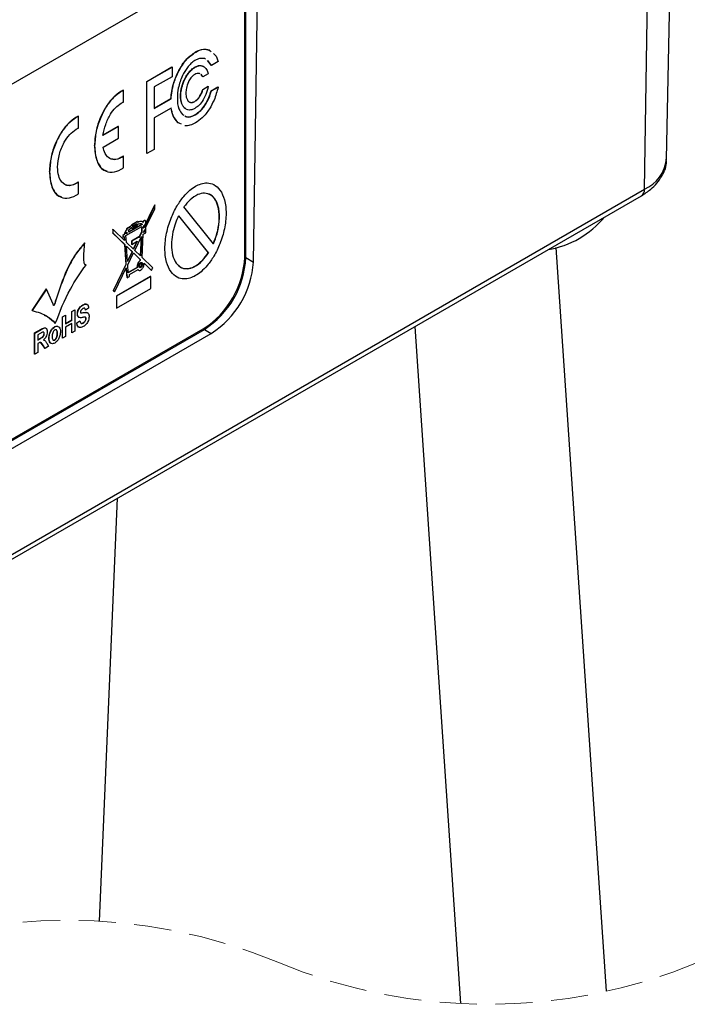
# Model space of a CAD drawing. Header units: millimetres. Extents: x 0 to 420, y -14 to 283.
# Tile 9 of 40: x 110 to 133, y 66 to 100. Entities that reach past the tile are written whole.
import ezdxf

# ---------------------------------------------------------------- set-up
doc = ezdxf.new("R2010")
doc.units = ezdxf.units.MM
doc.linetypes.add('HIDDEN', pattern=[1.905, 1.27, -0.635])

msp = doc.modelspace()

# ---------------------------------------------------------------- linework, layer by layer
at = {"color": 7, "linetype": 'Continuous'}
for p, q in [((131.861, 94.958), (132.301, 115.543)), ((131.113, 93.933), (131.424, 114.342)), ((116.511, 101.556), (97.773, 90.739)), ((117.498, 91.596), (117.498, 100.986)), ((117.463, 91.617), (117.463, 100.599)), ((117.758, 91.446), (117.9, 100.754)), ((115.788, 98.615), (115.781, 98.619)), ((116.246, 98.687), (116.307, 98.635)), ((116.253, 98.683), (116.246, 98.687)), ((116.253, 98.683), (116.314, 98.631)), ((116.128, 98.372), (116.091, 98.394)), ((116.317, 98.163), (116.197, 98.332)), ((116.324, 98.159), (116.204, 98.328)), ((116.555, 98.292), (116.324, 98.159)), ((114.118, 97.612), (114.976, 98.107)), ((114.125, 97.608), (114.983, 98.103)), ((114.983, 98.103), (114.976, 98.107)), ((114.983, 98.103), (114.983, 97.775)), ((115.19, 97.917), (115.182, 97.921)), ((115.574, 97.927), (115.567, 97.931)), ((115.768, 98.095), (115.761, 98.099)), ((115.94, 97.875), (115.921, 97.886)), ((116.028, 97.774), (115.97, 97.858)), ((116.035, 97.77), (115.977, 97.854)), ((116.22, 97.877), (116.035, 97.77)), ((116.048, 98.131), (116.041, 98.135)), ((116.324, 98.159), (116.317, 98.163)), ((114.118, 95.153), (114.118, 97.612)), ((114.125, 97.608), (114.118, 97.612)), ((114.125, 95.148), (114.125, 97.608)), ((114.983, 97.775), (114.375, 97.425)), ((115.411, 97.667), (115.404, 97.671)), ((116.035, 97.77), (116.028, 97.774)), ((113.245, 97.267), (113.238, 97.271)), ((113.323, 97.306), (113.315, 97.31)), ((113.323, 96.906), (113.323, 97.306)), ((114.375, 97.425), (114.375, 96.69)), ((115.312, 97.388), (115.305, 97.392)), ((116.028, 97.34), (116.213, 97.447)), ((116.035, 97.336), (116.028, 97.34)), ((116.035, 97.336), (116.22, 97.443)), ((116.22, 97.443), (116.213, 97.447)), ((116.317, 97.293), (116.548, 97.426)), ((116.324, 97.289), (116.317, 97.293)), ((116.324, 97.289), (116.555, 97.422)), ((116.555, 97.422), (116.548, 97.426)), ((114.375, 96.698), (114.94, 97.024)), ((114.375, 96.69), (114.947, 97.02)), ((114.947, 97.02), (114.94, 97.024)), ((115.278, 97.109), (115.271, 97.113)), ((115.315, 96.866), (115.308, 96.87)), ((115.763, 96.927), (115.756, 96.932)), ((115.923, 97.086), (115.916, 97.09)), ((114.956, 96.704), (114.375, 96.369)), ((115.449, 96.676), (115.411, 96.702)), ((115.418, 96.698), (115.411, 96.702)), ((115.456, 96.672), (115.418, 96.698)), ((116.105, 96.794), (116.098, 96.798)), ((111.708, 96.379), (111.701, 96.383)), ((111.785, 96.419), (111.778, 96.423)), ((111.785, 96.018), (111.785, 96.419)), ((114.375, 96.369), (114.375, 95.293)), ((115.23, 96.186), (115.18, 96.208)), ((115.187, 96.204), (115.18, 96.208)), ((115.307, 96.15), (115.187, 96.204)), ((115.338, 96.485), (115.382, 96.457)), ((115.771, 96.47), (115.764, 96.474)), ((113.15, 96.071), (112.623, 95.767)), ((113.143, 96.075), (112.625, 95.776)), ((113.15, 96.071), (113.143, 96.075)), ((113.15, 95.673), (113.15, 96.071)), ((112.627, 95.371), (113.15, 95.673)), ((112.338, 95.416), (112.331, 95.42)), ((114.125, 95.148), (114.118, 95.153)), ((114.375, 95.293), (114.125, 95.148)), ((113.245, 95.01), (113.238, 95.014)), ((113.323, 95.062), (113.315, 95.066)), ((113.323, 94.661), (113.323, 95.062)), ((110.801, 94.528), (110.793, 94.532)), ((111.785, 94.174), (111.778, 94.179)), ((111.785, 93.774), (111.785, 94.174)), ((89.394, 69.849), (131.113, 93.933)), ((111.708, 94.123), (111.701, 94.127)), ((89.29, 69.627), (131.01, 93.711)), ((114.374, 93.366), (114.011, 92.618)), ((114.381, 93.362), (114.015, 92.606)), ((114.09, 92.637), (114.394, 93.267)), ((114.39, 93.4), (114.374, 93.366)), ((114.381, 93.362), (114.374, 93.366)), ((114.397, 93.395), (114.381, 93.362)), ((114.397, 93.395), (114.39, 93.4)), ((114.394, 93.267), (114.397, 93.272)), ((114.397, 93.272), (114.397, 93.395)), ((116.396, 92.068), (115.388, 93.33)), ((113.798, 92.833), (113.599, 92.718)), ((113.805, 92.829), (113.606, 92.714)), ((113.805, 92.829), (113.798, 92.833)), ((113.805, 92.801), (113.805, 92.829)), ((114.034, 92.856), (114.026, 92.86)), ((114.068, 92.858), (114.059, 92.863)), ((115.197, 93.028), (116.216, 91.754)), ((115.204, 93.024), (116.223, 91.75)), ((112.955, 92.563), (112.955, 92.445)), ((112.962, 92.559), (112.955, 92.563)), ((112.962, 92.559), (112.962, 92.441)), ((112.978, 92.543), (112.962, 92.559)), ((113.358, 92.178), (112.978, 92.543)), ((113.408, 92.348), (113.955, 92.664)), ((113.496, 92.619), (113.426, 92.578)), ((113.426, 92.578), (113.426, 92.543)), ((113.433, 92.574), (113.426, 92.578)), ((113.433, 92.539), (113.426, 92.543)), ((113.503, 92.615), (113.433, 92.574)), ((113.433, 92.574), (113.433, 92.539)), ((113.433, 92.468), (113.433, 92.424)), ((113.503, 92.615), (113.496, 92.619)), ((113.959, 92.736), (113.503, 92.473)), ((113.966, 92.732), (113.503, 92.465)), ((113.503, 92.611), (113.503, 92.615)), ((113.503, 92.465), (113.503, 92.546)), ((113.599, 92.718), (113.599, 92.697)), ((113.606, 92.714), (113.599, 92.718)), ((113.606, 92.693), (113.599, 92.697)), ((113.599, 92.633), (113.599, 92.589)), ((113.606, 92.585), (113.599, 92.589)), ((113.606, 92.714), (113.606, 92.693)), ((113.606, 92.585), (113.805, 92.7)), ((113.606, 92.629), (113.606, 92.585)), ((113.644, 92.694), (113.768, 92.766)), ((113.761, 92.724), (113.644, 92.656)), ((113.768, 92.72), (113.644, 92.648)), ((113.644, 92.648), (113.644, 92.694)), ((113.761, 92.762), (113.761, 92.724)), ((113.768, 92.72), (113.761, 92.724)), ((113.768, 92.766), (113.768, 92.72)), ((113.805, 92.7), (113.805, 92.736)), ((113.937, 92.465), (113.852, 92.289)), ((113.945, 92.461), (113.852, 92.27)), ((113.942, 92.56), (113.937, 92.465)), ((113.945, 92.461), (113.937, 92.465)), ((113.943, 92.573), (113.942, 92.573)), ((113.942, 92.573), (113.942, 92.56)), ((113.949, 92.568), (113.942, 92.573)), ((113.949, 92.556), (113.942, 92.56)), ((113.947, 92.659), (113.943, 92.573)), ((113.95, 92.569), (113.943, 92.573)), ((113.949, 92.556), (113.945, 92.461)), ((113.949, 92.745), (113.959, 92.736)), ((113.95, 92.569), (113.949, 92.568)), ((113.949, 92.568), (113.949, 92.556)), ((113.955, 92.664), (113.95, 92.569)), ((113.966, 92.732), (113.959, 92.736)), ((114.003, 92.458), (114.051, 92.556)), ((114.044, 92.481), (114.003, 92.457)), ((114.051, 92.477), (114.003, 92.449)), ((114.011, 92.604), (114.016, 92.694)), ((114.015, 92.606), (114.011, 92.608)), ((114.015, 92.606), (114.011, 92.604)), ((114.044, 92.541), (114.044, 92.481)), ((114.051, 92.477), (114.044, 92.481)), ((114.051, 92.556), (114.051, 92.477)), ((114.09, 92.444), (114.09, 92.637)), ((112.955, 92.445), (112.958, 92.437)), ((112.962, 92.441), (112.955, 92.445)), ((112.958, 92.437), (113.359, 92.049)), ((112.965, 92.433), (112.958, 92.437)), ((112.962, 92.441), (112.965, 92.433)), ((112.965, 92.433), (113.366, 92.045)), ((113.344, 92.381), (113.299, 92.355)), ((113.299, 92.355), (113.299, 92.293)), ((113.306, 92.351), (113.299, 92.355)), ((113.306, 92.289), (113.299, 92.293)), ((113.351, 92.377), (113.306, 92.351)), ((113.306, 92.351), (113.306, 92.289)), ((113.306, 92.289), (113.35, 92.314)), ((113.343, 92.31), (113.351, 92.185)), ((113.351, 92.377), (113.344, 92.381)), ((113.35, 92.314), (113.358, 92.178)), ((113.433, 92.424), (113.398, 92.404)), ((113.426, 92.428), (113.404, 92.415)), ((113.421, 92.117), (113.408, 92.348)), ((113.426, 92.457), (113.426, 92.428)), ((113.433, 92.424), (113.426, 92.428)), ((113.845, 92.304), (113.598, 92.162)), ((113.598, 92.162), (113.598, 92.048)), ((113.605, 92.158), (113.598, 92.162)), ((113.852, 92.3), (113.605, 92.158)), ((113.605, 92.158), (113.605, 92.044)), ((113.605, 92.044), (113.795, 92.154)), ((113.783, 92.146), (113.659, 91.889)), ((113.795, 92.154), (113.665, 91.883)), ((113.706, 91.843), (113.937, 92.322)), ((113.852, 92.3), (113.845, 92.304)), ((113.852, 92.27), (113.852, 92.3)), ((113.929, 92.305), (113.896, 91.661)), ((113.937, 92.322), (113.903, 91.655)), ((113.957, 91.602), (114, 92.392)), ((114, 92.392), (114.09, 92.444)), ((114.003, 92.449), (114.003, 92.458)), ((112.003, 92.094), (111.996, 92.099)), ((113.359, 92.049), (113.402, 91.36)), ((113.366, 92.045), (113.359, 92.049)), ((113.366, 92.045), (113.409, 91.356)), ((113.665, 91.883), (113.421, 92.117)), ((113.43, 91.984), (113.623, 91.797)), ((113.461, 91.462), (113.43, 91.984)), ((113.43, 91.981), (113.616, 91.802)), ((113.616, 91.802), (113.46, 91.479)), ((113.623, 91.797), (113.461, 91.462)), ((113.605, 92.044), (113.598, 92.048)), ((113.623, 91.797), (113.616, 91.802)), ((113.903, 91.655), (113.706, 91.843)), ((129.815, 66.543), (128.099, 91.946)), ((113.467, 91.35), (113.664, 91.757)), ((113.663, 91.755), (113.889, 91.537)), ((113.664, 91.757), (113.896, 91.533)), ((113.889, 91.537), (113.887, 91.503)), ((113.895, 91.499), (113.887, 91.503)), ((113.896, 91.533), (113.889, 91.537)), ((113.896, 91.533), (113.895, 91.499)), ((114.317, 91.256), (113.957, 91.602)), ((116.223, 91.75), (116.216, 91.754)), ((117.498, 91.596), (117.758, 91.446)), ((112.046, 91.344), (112.039, 91.348)), ((113.402, 91.36), (112.979, 90.487)), ((113.409, 91.356), (112.986, 90.483)), ((113.029, 90.444), (113.416, 91.244)), ((113.409, 91.356), (113.402, 91.36)), ((113.41, 91.232), (113.425, 90.984)), ((113.416, 91.244), (113.433, 90.979)), ((113.484, 91.076), (113.467, 91.35)), ((113.791, 91.262), (113.483, 91.084)), ((113.798, 91.258), (113.484, 91.076)), ((113.531, 91.024), (113.819, 91.19)), ((113.795, 91.274), (113.788, 91.279)), ((113.798, 91.258), (113.791, 91.262)), ((113.881, 91.289), (113.89, 91.283)), ((113.913, 91.4), (113.906, 91.404)), ((113.913, 91.258), (113.906, 91.262)), ((113.938, 91.401), (113.929, 91.406)), ((114.03, 91.401), (114.267, 91.173)), ((114.031, 91.404), (114.274, 91.169)), ((114.267, 91.173), (114.273, 91.166)), ((114.274, 91.169), (114.267, 91.173)), ((114.28, 91.162), (114.273, 91.166)), ((114.274, 91.169), (114.28, 91.162)), ((114.28, 91.162), (114.287, 91.176)), ((114.287, 91.176), (114.316, 91.238)), ((114.316, 91.238), (114.323, 91.251)), ((114.323, 91.251), (114.317, 91.256)), ((114.246, 90.952), (113.08, 90.279)), ((114.253, 90.948), (113.087, 90.275)), ((113.425, 90.984), (113.426, 90.972)), ((113.433, 90.979), (113.425, 90.984)), ((113.433, 90.968), (113.426, 90.972)), ((113.433, 90.968), (113.453, 90.979)), ((113.433, 90.979), (113.433, 90.968)), ((113.446, 90.975), (113.446, 90.915)), ((113.453, 90.911), (113.446, 90.915)), ((113.453, 90.979), (113.453, 90.911)), ((113.453, 90.911), (113.531, 90.956)), ((113.531, 90.956), (113.531, 91.024)), ((114.253, 90.948), (114.246, 90.952)), ((114.253, 90.538), (114.253, 90.948)), ((110.689, 90.526), (110.197, 89.791)), ((110.696, 90.522), (110.204, 89.787)), ((110.696, 90.522), (110.689, 90.526)), ((110.921, 90.005), (110.696, 90.522)), ((112.979, 90.487), (112.973, 90.474)), ((112.973, 90.474), (112.979, 90.468)), ((112.98, 90.47), (112.973, 90.474)), ((112.986, 90.483), (112.979, 90.487)), ((112.979, 90.468), (113.009, 90.441)), ((112.986, 90.464), (112.979, 90.468)), ((112.986, 90.483), (112.98, 90.47)), ((112.98, 90.47), (112.986, 90.464)), ((112.986, 90.464), (113.016, 90.437)), ((113.023, 90.43), (113.029, 90.444)), ((113.087, 89.865), (114.253, 90.538)), ((111.006, 90.112), (110.999, 90.116)), ((113.009, 90.441), (113.016, 90.434)), ((113.016, 90.437), (113.009, 90.441)), ((113.016, 90.437), (113.023, 90.43)), ((113.023, 90.43), (113.016, 90.434)), ((113.08, 90.279), (113.08, 89.869)), ((113.087, 90.275), (113.08, 90.279)), ((113.087, 90.275), (113.087, 89.865)), ((110.204, 89.787), (110.197, 89.791)), ((111.558, 89.756), (111.659, 89.815)), ((111.565, 89.752), (111.666, 89.811)), ((111.666, 89.811), (111.659, 89.815)), ((111.666, 89.811), (111.666, 89.087)), ((111.938, 89.977), (111.931, 89.981)), ((112.021, 89.81), (112.01, 89.853)), ((112.028, 89.806), (112.017, 89.849)), ((112.028, 89.806), (112.021, 89.81)), ((112.13, 89.874), (112.028, 89.806)), ((113.087, 89.865), (113.08, 89.869)), ((111.24, 89.573), (111.342, 89.632)), ((111.24, 88.849), (111.24, 89.573)), ((111.247, 89.569), (111.24, 89.573)), ((111.247, 89.569), (111.349, 89.628)), ((111.247, 88.845), (111.247, 89.569)), ((111.349, 89.628), (111.342, 89.632)), ((111.349, 89.628), (111.349, 89.34)), ((111.349, 89.348), (111.558, 89.469)), ((111.349, 89.34), (111.565, 89.465)), ((111.558, 89.469), (111.558, 89.756)), ((111.565, 89.752), (111.558, 89.756)), ((111.565, 89.465), (111.558, 89.469)), ((111.565, 89.465), (111.565, 89.752)), ((111.729, 89.373), (111.831, 89.441)), ((111.736, 89.369), (111.838, 89.436)), ((111.755, 89.672), (111.748, 89.676)), ((111.802, 89.554), (111.795, 89.558)), ((111.838, 89.436), (111.831, 89.441)), ((112.047, 89.518), (112.04, 89.522)), ((97.345, 78.329), (116.084, 89.146)), ((97.664, 78.554), (116.049, 89.167)), ((110.288, 89.024), (110.509, 89.151)), ((110.295, 89.02), (110.516, 89.147)), ((110.516, 89.147), (110.509, 89.151)), ((110.977, 89.228), (110.97, 89.232)), ((110.996, 89.348), (110.989, 89.352)), ((111.565, 89.344), (111.349, 89.219)), ((111.349, 89.219), (111.349, 88.904)), ((111.558, 89.032), (111.558, 89.34)), ((111.565, 89.028), (111.565, 89.344)), ((111.736, 89.369), (111.729, 89.373)), ((111.948, 89.361), (111.941, 89.365)), ((116.084, 89.146), (116.32, 89.01)), ((123.271, 89.244), (124.832, 66.123)), ((97.581, 78.193), (116.32, 89.01)), ((110.288, 88.299), (110.288, 89.024)), ((110.295, 89.02), (110.288, 89.024)), ((110.295, 88.295), (110.295, 89.02)), ((110.483, 89.007), (110.397, 88.957)), ((110.397, 88.957), (110.397, 88.781)), ((110.397, 88.789), (110.471, 88.832)), ((110.397, 88.781), (110.478, 88.828)), ((110.478, 88.828), (110.471, 88.832)), ((110.583, 88.794), (110.611, 88.779)), ((110.619, 88.999), (110.612, 89.003)), ((110.621, 88.777), (110.612, 88.782)), ((110.784, 88.85), (110.777, 88.854)), ((110.978, 88.782), (110.971, 88.786)), ((111.07, 89.008), (111.063, 89.012)), ((111.247, 88.845), (111.24, 88.849)), ((111.349, 88.904), (111.247, 88.845)), ((111.565, 89.028), (111.558, 89.032)), ((111.666, 89.087), (111.565, 89.028)), ((110.42, 88.673), (110.397, 88.66)), ((110.397, 88.66), (110.397, 88.354)), ((110.562, 88.622), (110.504, 88.686)), ((110.637, 88.501), (110.562, 88.622)), ((110.569, 88.618), (110.562, 88.622)), ((110.644, 88.497), (110.569, 88.618)), ((110.644, 88.497), (110.637, 88.501)), ((110.765, 88.567), (110.644, 88.497)), ((110.701, 88.673), (110.765, 88.567)), ((110.295, 88.295), (110.288, 88.299)), ((110.397, 88.354), (110.295, 88.295)), ((112.499, 68.939), (113.117, 83.382))]:
    msp.add_line(p, q, dxfattribs=at)
for centre, radius, start, end in [((130.578, 95.109), 1.292, 294.4651, 353.2707), ((130.866, 93.913), 0.248, 305.3577, 4.6095), ((127.307, 94.986), 3.156, 279.4077, 320.5869), ((114.393, 91.756), 3.074, 302.6057, 357.3943), ((114.428, 91.736), 3.074, 302.6054, 357.3946), ((114.643, 91.644), 3.122, 302.4815, 356.3637)]:
    msp.add_arc(centre, radius, start, end, dxfattribs=at)
at = {"color": 7, "linetype": 'HIDDEN', "lineweight": 18}
for centre, start, end in [((111.412, 50.307), 67.3801, 112.6199), ((125.769, 84.763), 247.3801, 292.6199)]:
    msp.add_arc(centre, 18.664, start, end, dxfattribs=at)
at = {"color": 7, "linetype": 'Continuous'}
for points, knots in [([(115.182, 97.921), (115.229, 98.007), (115.317, 98.171), (115.505, 98.421), (115.679, 98.546), (115.781, 98.619)], [0, 0, 0, 0, 0.314909, 0.59909, 1, 1, 1, 1]), ([(115.19, 97.917), (115.236, 98.003), (115.324, 98.167), (115.512, 98.417), (115.686, 98.542), (115.788, 98.615)], [0, 0, 0, 0, 0.314908, 0.599092, 1, 1, 1, 1]), ([(115.781, 98.619), (115.871, 98.665), (116.021, 98.742), (116.182, 98.703), (116.246, 98.687)], [0, 0, 0, 0, 0.604211, 1, 1, 1, 1]), ([(115.788, 98.615), (115.878, 98.661), (116.028, 98.738), (116.189, 98.698), (116.253, 98.683)], [0, 0, 0, 0, 0.604209, 1, 1, 1, 1]), ([(116.393, 98.564), (116.412, 98.549), (116.498, 98.483), (116.53, 98.376), (116.555, 98.292)], [0, 0, 0, 0, 0.218286, 1, 1, 1, 1]), ([(115.762, 98.324), (115.716, 98.293), (115.62, 98.228), (115.469, 98.057), (115.389, 97.907), (115.337, 97.81)], [0, 0, 0, 0, 0.246503, 0.514874, 1, 1, 1, 1]), ([(116.091, 98.394), (116.033, 98.398), (115.916, 98.408), (115.814, 98.352), (115.762, 98.324)], [0, 0, 0, 0, 0.499618, 1, 1, 1, 1]), ([(114.94, 97.024), (114.959, 97.195), (114.996, 97.506), (115.124, 97.792), (115.182, 97.921)], [0, 0, 0, 0, 0.548526, 1, 1, 1, 1]), ([(114.947, 97.02), (114.967, 97.191), (115.003, 97.502), (115.131, 97.788), (115.19, 97.917)], [0, 0, 0, 0, 0.548527, 1, 1, 1, 1]), ([(115.404, 97.671), (115.431, 97.724), (115.478, 97.816), (115.541, 97.897), (115.567, 97.931)], [0, 0, 0, 0, 0.580793, 1, 1, 1, 1]), ([(115.411, 97.667), (115.438, 97.72), (115.485, 97.811), (115.548, 97.893), (115.574, 97.927)], [0, 0, 0, 0, 0.580786, 1, 1, 1, 1]), ([(115.754, 97.85), (115.73, 97.834), (115.682, 97.802), (115.606, 97.716), (115.566, 97.641), (115.541, 97.593)], [0, 0, 0, 0, 0.246875, 0.51529, 1, 1, 1, 1]), ([(115.567, 97.931), (115.601, 97.968), (115.658, 98.033), (115.731, 98.08), (115.761, 98.099)], [0, 0, 0, 0, 0.580875, 1, 1, 1, 1]), ([(115.574, 97.927), (115.608, 97.964), (115.665, 98.029), (115.738, 98.076), (115.768, 98.095)], [0, 0, 0, 0, 0.580863, 1, 1, 1, 1]), ([(115.921, 97.886), (115.891, 97.888), (115.832, 97.893), (115.78, 97.864), (115.754, 97.85)], [0, 0, 0, 0, 0.498293, 1, 1, 1, 1]), ([(115.761, 98.099), (115.816, 98.128), (115.907, 98.174), (116.003, 98.146), (116.041, 98.135)], [0, 0, 0, 0, 0.606721, 1, 1, 1, 1]), ([(115.768, 98.095), (115.823, 98.123), (115.914, 98.17), (116.01, 98.142), (116.048, 98.131)], [0, 0, 0, 0, 0.606715, 1, 1, 1, 1]), ([(116.048, 98.131), (116.09, 98.098), (116.174, 98.032), (116.205, 97.929), (116.22, 97.877)], [0, 0, 0, 0, 0.496956, 1, 1, 1, 1]), ([(115.337, 97.81), (115.281, 97.671), (115.181, 97.425), (115.168, 97.16), (115.162, 97.045)], [0, 0, 0, 0, 0.563544, 1, 1, 1, 1]), ([(115.305, 97.392), (115.319, 97.445), (115.345, 97.54), (115.386, 97.63), (115.404, 97.671)], [0, 0, 0, 0, 0.552731, 1, 1, 1, 1]), ([(115.312, 97.388), (115.326, 97.441), (115.352, 97.536), (115.393, 97.626), (115.411, 97.667)], [0, 0, 0, 0, 0.552743, 1, 1, 1, 1]), ([(115.541, 97.593), (115.513, 97.524), (115.463, 97.401), (115.456, 97.27), (115.453, 97.212)], [0, 0, 0, 0, 0.564123, 1, 1, 1, 1]), ([(113.238, 97.271), (113.145, 97.203), (112.947, 97.061), (112.718, 96.75), (112.518, 96.367), (112.366, 95.917), (112.342, 95.584), (112.331, 95.42)], [0, 0, 0, 0, 0.160814, 0.340464, 0.533769, 0.768803, 1, 1, 1, 1]), ([(113.245, 97.267), (113.152, 97.199), (112.954, 97.057), (112.725, 96.746), (112.525, 96.363), (112.373, 95.913), (112.349, 95.58), (112.338, 95.416)], [0, 0, 0, 0, 0.160814, 0.340464, 0.533769, 0.768801, 1, 1, 1, 1]), ([(113.315, 97.31), (113.301, 97.304), (113.275, 97.291), (113.249, 97.277), (113.238, 97.271)], [0, 0, 0, 0, 0.552398, 1, 1, 1, 1]), ([(113.323, 97.306), (113.308, 97.3), (113.282, 97.287), (113.256, 97.273), (113.245, 97.267)], [0, 0, 0, 0, 0.552398, 1, 1, 1, 1]), ([(115.271, 97.113), (115.273, 97.165), (115.276, 97.259), (115.296, 97.351), (115.305, 97.392)], [0, 0, 0, 0, 0.554556, 1, 1, 1, 1]), ([(115.278, 97.109), (115.28, 97.161), (115.283, 97.255), (115.303, 97.347), (115.312, 97.388)], [0, 0, 0, 0, 0.55455, 1, 1, 1, 1]), ([(115.453, 97.212), (115.455, 97.147), (115.457, 97.044), (115.519, 96.963), (115.542, 96.932)], [0, 0, 0, 0, 0.626011, 1, 1, 1, 1]), ([(115.916, 97.09), (115.942, 97.133), (115.989, 97.212), (116.016, 97.3), (116.028, 97.34)], [0, 0, 0, 0, 0.541186, 1, 1, 1, 1]), ([(115.923, 97.086), (115.949, 97.129), (115.996, 97.208), (116.023, 97.296), (116.035, 97.336)], [0, 0, 0, 0, 0.541186, 1, 1, 1, 1]), ([(116.22, 97.443), (116.197, 97.348), (116.157, 97.186), (116.078, 97.039), (116.045, 96.979)], [0, 0, 0, 0, 0.58811, 1, 1, 1, 1]), ([(116.098, 96.798), (116.148, 96.883), (116.242, 97.039), (116.294, 97.214), (116.317, 97.293)], [0, 0, 0, 0, 0.544977, 1, 1, 1, 1]), ([(116.105, 96.794), (116.155, 96.879), (116.249, 97.035), (116.301, 97.209), (116.324, 97.289)], [0, 0, 0, 0, 0.544975, 1, 1, 1, 1]), ([(116.555, 97.422), (116.515, 97.27), (116.447, 97.008), (116.314, 96.773), (116.258, 96.674)], [0, 0, 0, 0, 0.577599, 1, 1, 1, 1]), ([(112.623, 95.767), (112.648, 95.895), (112.698, 96.149), (112.856, 96.466), (113.034, 96.716), (113.177, 96.82), (113.245, 96.869)], [0, 0, 0, 0, 0.300433, 0.594789, 0.808889, 1, 1, 1, 1]), ([(113.245, 96.869), (113.259, 96.876), (113.285, 96.89), (113.311, 96.901), (113.323, 96.906)], [0, 0, 0, 0, 0.568633, 1, 1, 1, 1]), ([(115.162, 97.045), (115.165, 96.915), (115.17, 96.709), (115.292, 96.546), (115.338, 96.485)], [0, 0, 0, 0, 0.625347, 1, 1, 1, 1]), ([(115.308, 96.87), (115.296, 96.913), (115.274, 96.993), (115.272, 97.075), (115.271, 97.113)], [0, 0, 0, 0, 0.538717, 1, 1, 1, 1]), ([(115.315, 96.866), (115.303, 96.909), (115.281, 96.988), (115.279, 97.071), (115.278, 97.109)], [0, 0, 0, 0, 0.538708, 1, 1, 1, 1]), ([(115.411, 96.702), (115.387, 96.728), (115.343, 96.778), (115.319, 96.841), (115.308, 96.87)], [0, 0, 0, 0, 0.52641, 1, 1, 1, 1]), ([(115.418, 96.698), (115.395, 96.724), (115.35, 96.774), (115.326, 96.837), (115.315, 96.866)], [0, 0, 0, 0, 0.526406, 1, 1, 1, 1]), ([(115.542, 96.932), (115.559, 96.92), (115.592, 96.894), (115.674, 96.885), (115.728, 96.91), (115.763, 96.927)], [0, 0, 0, 0, 0.263866, 0.51899, 1, 1, 1, 1]), ([(115.578, 96.909), (115.581, 96.907), (115.601, 96.894), (115.668, 96.89), (115.721, 96.915), (115.756, 96.932)], [0, 0, 0, 0, 0.062149, 0.387174, 1, 1, 1, 1]), ([(115.756, 96.932), (115.789, 96.955), (115.851, 96.999), (115.896, 97.061), (115.916, 97.09)], [0, 0, 0, 0, 0.529719, 1, 1, 1, 1]), ([(115.763, 96.927), (115.796, 96.951), (115.858, 96.995), (115.903, 97.057), (115.923, 97.086)], [0, 0, 0, 0, 0.529719, 1, 1, 1, 1]), ([(116.045, 96.979), (116.001, 96.914), (115.924, 96.801), (115.811, 96.725), (115.763, 96.692)], [0, 0, 0, 0, 0.578455, 1, 1, 1, 1]), ([(115.18, 96.208), (115.117, 96.284), (114.995, 96.43), (114.964, 96.618), (114.949, 96.708)], [0, 0, 0, 0, 0.517242, 1, 1, 1, 1]), ([(115.187, 96.204), (115.124, 96.28), (115.002, 96.426), (114.971, 96.614), (114.956, 96.704)], [0, 0, 0, 0, 0.517245, 1, 1, 1, 1]), ([(115.573, 96.634), (115.54, 96.636), (115.505, 96.639), (115.477, 96.658), (115.475, 96.66)], [0, 0, 0, 0, 0.911687, 1, 1, 1, 1]), ([(115.763, 96.692), (115.727, 96.673), (115.667, 96.641), (115.599, 96.636), (115.573, 96.634)], [0, 0, 0, 0, 0.603888, 1, 1, 1, 1]), ([(115.764, 96.474), (115.834, 96.522), (115.963, 96.612), (116.055, 96.739), (116.098, 96.798)], [0, 0, 0, 0, 0.537068, 1, 1, 1, 1]), ([(115.771, 96.47), (115.841, 96.518), (115.97, 96.608), (116.062, 96.735), (116.105, 96.794)], [0, 0, 0, 0, 0.537062, 1, 1, 1, 1]), ([(116.258, 96.674), (116.182, 96.564), (116.05, 96.376), (115.861, 96.248), (115.782, 96.195)], [0, 0, 0, 0, 0.582198, 1, 1, 1, 1]), ([(111.701, 96.383), (111.608, 96.316), (111.41, 96.174), (111.181, 95.863), (110.98, 95.48), (110.829, 95.029), (110.805, 94.697), (110.793, 94.532)], [0, 0, 0, 0, 0.160808, 0.340467, 0.533784, 0.768821, 1, 1, 1, 1]), ([(111.708, 96.379), (111.615, 96.312), (111.417, 96.17), (111.188, 95.859), (110.988, 95.475), (110.836, 95.025), (110.812, 94.693), (110.801, 94.528)], [0, 0, 0, 0, 0.160808, 0.340468, 0.533784, 0.768821, 1, 1, 1, 1]), ([(111.778, 96.423), (111.764, 96.416), (111.738, 96.404), (111.712, 96.39), (111.701, 96.383)], [0, 0, 0, 0, 0.548683, 1, 1, 1, 1]), ([(111.785, 96.419), (111.771, 96.412), (111.745, 96.4), (111.72, 96.386), (111.708, 96.379)], [0, 0, 0, 0, 0.548673, 1, 1, 1, 1]), ([(115.419, 96.432), (115.424, 96.429), (115.463, 96.403), (115.593, 96.394), (115.697, 96.443), (115.764, 96.474)], [0, 0, 0, 0, 0.053763, 0.383666, 1, 1, 1, 1]), ([(115.782, 96.195), (115.72, 96.162), (115.607, 96.102), (115.48, 96.099), (115.421, 96.097)], [0, 0, 0, 0, 0.543912, 1, 1, 1, 1]), ([(115.426, 96.428), (115.432, 96.425), (115.47, 96.398), (115.6, 96.39), (115.704, 96.438), (115.771, 96.47)], [0, 0, 0, 0, 0.053763, 0.383664, 1, 1, 1, 1]), ([(111.073, 94.686), (111.086, 94.833), (111.113, 95.129), (111.274, 95.503), (111.467, 95.801), (111.631, 95.924), (111.708, 95.982)], [0, 0, 0, 0, 0.295373, 0.591709, 0.808503, 1, 1, 1, 1]), ([(111.708, 95.982), (111.723, 95.989), (111.748, 96.003), (111.774, 96.014), (111.785, 96.018)], [0, 0, 0, 0, 0.572496, 1, 1, 1, 1]), ([(112.331, 95.42), (112.343, 95.246), (112.366, 94.945), (112.56, 94.6), (112.726, 94.566), (112.761, 94.559)], [0, 0, 0, 0, 0.515432, 0.896105, 1, 1, 1, 1]), ([(112.338, 95.416), (112.349, 95.238), (112.369, 94.928), (112.608, 94.57), (112.955, 94.477), (113.143, 94.564), (113.245, 94.611)], [0, 0, 0, 0, 0.347313, 0.60382, 0.784374, 1, 1, 1, 1]), ([(113.245, 95.01), (113.167, 94.974), (113.023, 94.909), (112.803, 94.992), (112.677, 95.164), (112.645, 95.297), (112.627, 95.371)], [0, 0, 0, 0, 0.28615, 0.527733, 0.740383, 1, 1, 1, 1]), ([(113.238, 95.014), (113.158, 94.971), (113.054, 94.915), (112.954, 94.959), (112.931, 94.969)], [0, 0, 0, 0, 0.771117, 1, 1, 1, 1]), ([(113.315, 95.066), (113.301, 95.055), (113.276, 95.037), (113.249, 95.021), (113.238, 95.014)], [0, 0, 0, 0, 0.568245, 1, 1, 1, 1]), ([(113.323, 95.062), (113.308, 95.051), (113.283, 95.033), (113.257, 95.017), (113.245, 95.01)], [0, 0, 0, 0, 0.568245, 1, 1, 1, 1]), ([(131.01, 93.711), (131.118, 93.78), (131.393, 93.955), (131.709, 94.344), (131.888, 94.738), (131.851, 94.935), (131.847, 94.958)], [0, 0, 0, 0, 0.242941, 0.617884, 0.957276, 1, 1, 1, 1]), ([(110.793, 94.532), (110.806, 94.359), (110.829, 94.058), (111.023, 93.712), (111.189, 93.679), (111.224, 93.672)], [0, 0, 0, 0, 0.515491, 0.896237, 1, 1, 1, 1]), ([(110.801, 94.528), (110.812, 94.35), (110.832, 94.041), (111.071, 93.683), (111.418, 93.589), (111.606, 93.676), (111.708, 93.724)], [0, 0, 0, 0, 0.347274, 0.603776, 0.784362, 1, 1, 1, 1]), ([(111.708, 94.123), (111.647, 94.094), (111.535, 94.04), (111.348, 94.061), (111.192, 94.184), (111.09, 94.405), (111.079, 94.585), (111.073, 94.686)], [0, 0, 0, 0, 0.186129, 0.341739, 0.498374, 0.718907, 1, 1, 1, 1]), ([(113.245, 94.611), (113.26, 94.62), (113.286, 94.636), (113.311, 94.653), (113.323, 94.661)], [0, 0, 0, 0, 0.554229, 1, 1, 1, 1]), ([(111.701, 94.127), (111.64, 94.098), (111.529, 94.046), (111.352, 94.06), (111.277, 94.127), (111.245, 94.156)], [0, 0, 0, 0, 0.404148, 0.742033, 1, 1, 1, 1]), ([(111.778, 94.179), (111.764, 94.168), (111.739, 94.15), (111.713, 94.134), (111.701, 94.127)], [0, 0, 0, 0, 0.564821, 1, 1, 1, 1]), ([(111.785, 94.174), (111.771, 94.164), (111.746, 94.146), (111.72, 94.13), (111.708, 94.123)], [0, 0, 0, 0, 0.564808, 1, 1, 1, 1]), ([(115.594, 90.897), (115.658, 90.922), (115.793, 90.976), (115.993, 91.125), (116.209, 91.345), (116.432, 91.666), (116.635, 92.085), (116.784, 92.577), (116.843, 93.086), (116.797, 93.542), (116.653, 93.892), (116.432, 94.1), (116.188, 94.161), (115.97, 94.125), (115.771, 94.034), (115.57, 93.888), (115.355, 93.667), (115.132, 93.347), (114.928, 92.927), (114.78, 92.435), (114.721, 91.926), (114.767, 91.47), (114.911, 91.12), (115.131, 90.913), (115.376, 90.848), (115.523, 90.881), (115.594, 90.897)], [0, 0, 0, 0, 0.024381, 0.05171, 0.087598, 0.133667, 0.189808, 0.25268, 0.315504, 0.370666, 0.414007, 0.447011, 0.474499, 0.5, 0.524381, 0.55171, 0.587597, 0.633667, 0.689808, 0.75268, 0.815504, 0.870667, 0.914007, 0.947012, 0.974499, 1, 1, 1, 1]), ([(111.708, 93.724), (111.723, 93.733), (111.749, 93.749), (111.774, 93.766), (111.785, 93.774)], [0, 0, 0, 0, 0.557839, 1, 1, 1, 1]), ([(116.396, 92.068), (116.441, 92.181), (116.538, 92.427), (116.61, 92.835), (116.6, 93.228), (116.496, 93.545), (116.322, 93.748), (116.085, 93.816), (115.828, 93.749), (115.587, 93.579), (115.454, 93.412), (115.388, 93.33)], [0, 0, 0, 0, 0.12707, 0.27603, 0.429849, 0.533373, 0.62027, 0.697822, 0.777571, 0.890075, 1, 1, 1, 1]), ([(116.389, 92.072), (116.434, 92.185), (116.531, 92.431), (116.603, 92.838), (116.594, 93.234), (116.488, 93.544), (116.347, 93.733), (116.232, 93.758), (116.199, 93.765)], [0, 0, 0, 0, 0.194065, 0.421559, 0.656477, 0.814583, 0.947295, 1, 1, 1, 1]), ([(113.957, 92.826), (113.951, 92.828), (113.935, 92.835), (113.879, 92.832), (113.833, 92.817), (113.798, 92.805)], [0, 0, 0, 0, 0.105931, 0.321358, 1, 1, 1, 1]), ([(113.992, 92.8), (113.986, 92.807), (113.975, 92.821), (113.945, 92.829), (113.887, 92.829), (113.841, 92.813), (113.805, 92.801)], [0, 0, 0, 0, 0.12704, 0.2699, 0.445818, 1, 1, 1, 1]), ([(114.026, 92.86), (114.022, 92.857), (114.011, 92.85), (113.997, 92.831), (113.989, 92.814), (113.985, 92.804)], [0, 0, 0, 0, 0.248122, 0.524408, 1, 1, 1, 1]), ([(114.034, 92.856), (114.029, 92.853), (114.019, 92.846), (114.004, 92.827), (113.996, 92.81), (113.992, 92.8)], [0, 0, 0, 0, 0.248122, 0.524408, 1, 1, 1, 1]), ([(114.06, 92.862), (114.055, 92.864), (114.044, 92.869), (114.033, 92.863), (114.026, 92.86)], [0, 0, 0, 0, 0.434461, 1, 1, 1, 1]), ([(114.088, 92.808), (114.087, 92.819), (114.086, 92.837), (114.071, 92.859), (114.051, 92.864), (114.04, 92.859), (114.034, 92.856)], [0, 0, 0, 0, 0.345484, 0.603406, 0.784768, 1, 1, 1, 1]), ([(114.034, 92.698), (114.039, 92.702), (114.051, 92.711), (114.064, 92.729), (114.076, 92.752), (114.085, 92.779), (114.087, 92.799), (114.088, 92.808)], [0, 0, 0, 0, 0.160774, 0.340746, 0.534428, 0.769516, 1, 1, 1, 1]), ([(115.204, 93.024), (115.167, 92.942), (115.087, 92.764), (115.002, 92.462), (114.953, 92.123), (114.968, 91.779), (115.06, 91.474), (115.248, 91.255), (115.507, 91.195), (115.778, 91.285), (116.024, 91.479), (116.158, 91.661), (116.223, 91.75)], [0, 0, 0, 0, 0.088751, 0.193039, 0.308501, 0.425269, 0.530628, 0.618126, 0.696194, 0.777457, 0.891379, 1, 1, 1, 1]), ([(113.426, 92.543), (113.403, 92.514), (113.365, 92.465), (113.35, 92.405), (113.344, 92.381)], [0, 0, 0, 0, 0.595589, 1, 1, 1, 1]), ([(113.433, 92.539), (113.41, 92.51), (113.372, 92.461), (113.357, 92.401), (113.351, 92.377)], [0, 0, 0, 0, 0.595597, 1, 1, 1, 1]), ([(113.398, 92.404), (113.403, 92.416), (113.413, 92.439), (113.426, 92.459), (113.433, 92.468)], [0, 0, 0, 0, 0.532803, 1, 1, 1, 1]), ([(113.599, 92.697), (113.579, 92.682), (113.543, 92.657), (113.51, 92.628), (113.496, 92.615)], [0, 0, 0, 0, 0.563367, 1, 1, 1, 1]), ([(113.606, 92.693), (113.586, 92.678), (113.55, 92.653), (113.518, 92.624), (113.503, 92.611)], [0, 0, 0, 0, 0.563373, 1, 1, 1, 1]), ([(113.503, 92.546), (113.521, 92.562), (113.554, 92.592), (113.59, 92.617), (113.606, 92.629)], [0, 0, 0, 0, 0.55234, 1, 1, 1, 1]), ([(113.805, 92.736), (113.842, 92.748), (113.888, 92.763), (113.947, 92.754), (113.96, 92.739), (113.966, 92.732)], [0, 0, 0, 0, 0.662815, 0.843449, 1, 1, 1, 1]), ([(114.016, 92.694), (114.019, 92.694), (114.025, 92.694), (114.031, 92.697), (114.034, 92.698)], [0, 0, 0, 0, 0.528122, 1, 1, 1, 1]), ([(111.996, 92.099), (111.886, 91.97), (111.648, 91.69), (111.298, 91.025), (111.118, 90.476), (110.999, 90.116)], [0, 0, 0, 0, 0.226417, 0.491879, 1, 1, 1, 1]), ([(112.003, 92.094), (111.893, 91.966), (111.655, 91.686), (111.305, 91.021), (111.125, 90.472), (111.006, 90.112)], [0, 0, 0, 0, 0.226418, 0.49188, 1, 1, 1, 1]), ([(112.046, 91.344), (112.039, 91.345), (112.024, 91.346), (112.006, 91.364), (111.977, 91.422), (111.957, 91.673), (111.982, 91.907), (112.003, 92.094)], [0, 0, 0, 0, 0.026427, 0.055394, 0.092539, 0.274042, 1, 1, 1, 1]), ([(113.887, 91.503), (113.872, 91.488), (113.84, 91.455), (113.811, 91.396), (113.792, 91.336), (113.789, 91.298), (113.788, 91.279)], [0, 0, 0, 0, 0.257502, 0.542057, 0.772727, 1, 1, 1, 1]), ([(113.895, 91.499), (113.879, 91.484), (113.847, 91.451), (113.818, 91.392), (113.799, 91.332), (113.796, 91.294), (113.795, 91.274)], [0, 0, 0, 0, 0.257493, 0.542067, 0.772739, 1, 1, 1, 1]), ([(115.207, 91.338), (115.225, 91.316), (115.294, 91.233), (115.504, 91.204), (115.769, 91.287), (116.018, 91.483), (116.151, 91.666), (116.216, 91.754)], [0, 0, 0, 0, 0.066487, 0.257327, 0.455982, 0.734471, 1, 1, 1, 1]), ([(110.996, 89.348), (111.15, 89.748), (111.423, 90.455), (111.857, 91.075), (112.046, 91.344)], [0, 0, 0, 0, 0.565266, 1, 1, 1, 1]), ([(113.788, 91.279), (113.788, 91.275), (113.789, 91.27), (113.79, 91.264), (113.791, 91.262)], [0, 0, 0, 0, 0.563586, 1, 1, 1, 1]), ([(113.795, 91.274), (113.796, 91.271), (113.796, 91.266), (113.797, 91.26), (113.798, 91.258)], [0, 0, 0, 0, 0.563681, 1, 1, 1, 1]), ([(113.812, 91.194), (113.818, 91.186), (113.826, 91.174), (113.84, 91.169), (113.843, 91.168)], [0, 0, 0, 0, 0.714319, 1, 1, 1, 1]), ([(113.819, 91.19), (113.825, 91.182), (113.833, 91.17), (113.847, 91.165), (113.85, 91.164)], [0, 0, 0, 0, 0.714337, 1, 1, 1, 1]), ([(113.913, 91.258), (113.906, 91.255), (113.892, 91.249), (113.87, 91.258), (113.858, 91.281), (113.854, 91.311), (113.859, 91.345), (113.871, 91.379), (113.888, 91.408), (113.905, 91.421), (113.913, 91.428)], [0, 0, 0, 0, 0.10014, 0.185451, 0.285236, 0.415569, 0.569532, 0.725299, 0.871913, 1, 1, 1, 1]), ([(113.864, 91.159), (113.864, 91.159), (113.872, 91.156), (113.89, 91.159), (113.905, 91.166), (113.913, 91.17)], [0, 0, 0, 0, 0.019549, 0.468532, 1, 1, 1, 1]), ([(113.906, 91.404), (113.901, 91.4), (113.889, 91.391), (113.878, 91.371), (113.869, 91.349), (113.866, 91.325), (113.869, 91.306), (113.875, 91.292), (113.881, 91.289), (113.883, 91.289)], [0, 0, 0, 0, 0.150658, 0.325006, 0.51078, 0.693648, 0.849369, 0.967898, 1, 1, 1, 1]), ([(113.906, 91.262), (113.899, 91.259), (113.887, 91.253), (113.875, 91.259), (113.871, 91.261)], [0, 0, 0, 0, 0.631579, 1, 1, 1, 1]), ([(113.913, 91.4), (113.908, 91.396), (113.896, 91.387), (113.885, 91.367), (113.876, 91.344), (113.873, 91.321), (113.876, 91.301), (113.884, 91.286), (113.899, 91.279), (113.908, 91.283), (113.913, 91.286)], [0, 0, 0, 0, 0.127049, 0.274076, 0.430716, 0.584952, 0.716271, 0.816206, 0.90115, 1, 1, 1, 1]), ([(113.941, 91.433), (113.943, 91.432), (113.953, 91.429), (113.962, 91.408), (113.966, 91.379), (113.961, 91.344), (113.948, 91.311), (113.931, 91.281), (113.914, 91.268), (113.906, 91.262)], [0, 0, 0, 0, 0.032482, 0.151711, 0.308222, 0.490009, 0.674906, 0.848941, 1, 1, 1, 1]), ([(113.93, 91.405), (113.927, 91.406), (113.919, 91.41), (113.911, 91.406), (113.906, 91.404)], [0, 0, 0, 0, 0.367106, 1, 1, 1, 1]), ([(113.913, 91.428), (113.921, 91.431), (113.934, 91.437), (113.957, 91.427), (113.969, 91.404), (113.972, 91.374), (113.968, 91.34), (113.955, 91.307), (113.938, 91.277), (113.921, 91.264), (113.913, 91.258)], [0, 0, 0, 0, 0.099276, 0.184629, 0.28511, 0.417009, 0.570209, 0.726015, 0.872696, 1, 1, 1, 1]), ([(113.913, 91.17), (113.925, 91.178), (113.95, 91.196), (113.979, 91.235), (114.005, 91.284), (114.025, 91.341), (114.029, 91.383), (114.031, 91.404)], [0, 0, 0, 0, 0.160574, 0.339673, 0.532563, 0.76775, 1, 1, 1, 1]), ([(113.913, 91.286), (113.918, 91.29), (113.93, 91.299), (113.942, 91.318), (113.95, 91.341), (113.953, 91.364), (113.951, 91.384), (113.943, 91.4), (113.927, 91.406), (113.918, 91.402), (113.913, 91.4)], [0, 0, 0, 0, 0.128605, 0.274902, 0.429732, 0.582429, 0.713196, 0.813456, 0.899194, 1, 1, 1, 1]), ([(111.006, 90.112), (110.998, 90.078), (110.986, 90.034), (110.967, 89.988), (110.957, 89.973), (110.953, 89.968), (110.948, 89.965), (110.944, 89.964), (110.94, 89.965), (110.934, 89.97), (110.927, 89.984), (110.924, 89.997), (110.921, 90.005)], [0, 0, 0, 0, 0.487046, 0.652012, 0.696808, 0.731394, 0.751959, 0.769421, 0.786395, 0.805687, 0.880629, 1, 1, 1, 1]), ([(110.999, 90.116), (110.991, 90.082), (110.979, 90.038), (110.96, 89.992), (110.95, 89.977), (110.946, 89.972), (110.941, 89.969), (110.937, 89.969), (110.934, 89.969), (110.933, 89.97), (110.933, 89.97)], [0, 0, 0, 0, 0.615279, 0.823685, 0.880283, 0.923968, 0.949949, 0.972009, 0.993448, 1, 1, 1, 1]), ([(110.204, 89.787), (110.391, 89.738), (110.695, 89.658), (110.912, 89.435), (110.996, 89.348)], [0, 0, 0, 0, 0.611106, 1, 1, 1, 1]), ([(111.748, 89.676), (111.75, 89.7), (111.754, 89.751), (111.78, 89.822), (111.82, 89.888), (111.871, 89.942), (111.912, 89.969), (111.931, 89.981)], [0, 0, 0, 0, 0.199289, 0.408332, 0.607376, 0.815845, 1, 1, 1, 1]), ([(111.755, 89.672), (111.757, 89.696), (111.761, 89.747), (111.787, 89.818), (111.827, 89.884), (111.878, 89.938), (111.919, 89.965), (111.938, 89.977)], [0, 0, 0, 0, 0.199289, 0.408331, 0.607378, 0.81585, 1, 1, 1, 1]), ([(111.872, 89.793), (111.867, 89.783), (111.859, 89.767), (111.857, 89.748), (111.857, 89.74)], [0, 0, 0, 0, 0.56875, 1, 1, 1, 1]), ([(111.939, 89.857), (111.925, 89.848), (111.899, 89.831), (111.881, 89.805), (111.872, 89.793)], [0, 0, 0, 0, 0.520852, 1, 1, 1, 1]), ([(111.931, 89.981), (111.954, 89.994), (111.996, 90.016), (112.063, 90.021), (112.078, 89.998), (112.08, 89.995)], [0, 0, 0, 0, 0.508976, 0.934201, 1, 1, 1, 1]), ([(111.938, 89.977), (111.962, 89.99), (112.006, 90.015), (112.084, 90.011), (112.125, 89.947), (112.128, 89.9), (112.13, 89.874)], [0, 0, 0, 0, 0.283394, 0.52016, 0.728464, 1, 1, 1, 1]), ([(112.005, 89.861), (112.001, 89.866), (111.992, 89.877), (111.964, 89.87), (111.948, 89.862), (111.939, 89.857)], [0, 0, 0, 0, 0.21974, 0.581503, 1, 1, 1, 1]), ([(110.614, 89.632), (110.652, 89.62), (110.803, 89.57), (110.909, 89.446), (110.989, 89.352)], [0, 0, 0, 0, 0.245074, 1, 1, 1, 1]), ([(111.795, 89.558), (111.78, 89.575), (111.75, 89.608), (111.749, 89.653), (111.748, 89.676)], [0, 0, 0, 0, 0.491722, 1, 1, 1, 1]), ([(111.802, 89.554), (111.787, 89.571), (111.757, 89.604), (111.756, 89.649), (111.755, 89.672)], [0, 0, 0, 0, 0.491747, 1, 1, 1, 1]), ([(111.918, 89.55), (111.895, 89.545), (111.856, 89.536), (111.818, 89.549), (111.802, 89.554)], [0, 0, 0, 0, 0.577893, 1, 1, 1, 1]), ([(111.838, 89.436), (111.841, 89.418), (111.846, 89.385), (111.874, 89.344), (111.916, 89.344), (111.937, 89.355), (111.948, 89.361)], [0, 0, 0, 0, 0.330255, 0.587706, 0.77725, 1, 1, 1, 1]), ([(111.857, 89.74), (111.857, 89.731), (111.858, 89.718), (111.868, 89.709), (111.872, 89.705)], [0, 0, 0, 0, 0.625216, 1, 1, 1, 1]), ([(111.865, 89.71), (111.922, 89.718), (111.993, 89.729), (112.08, 89.728), (112.097, 89.711), (112.104, 89.704)], [0, 0, 0, 0, 0.714378, 0.883778, 1, 1, 1, 1]), ([(111.872, 89.705), (111.93, 89.715), (112.001, 89.727), (112.091, 89.722), (112.128, 89.69), (112.147, 89.639), (112.148, 89.599), (112.149, 89.578)], [0, 0, 0, 0, 0.466807, 0.577502, 0.691329, 0.831003, 1, 1, 1, 1]), ([(112, 89.566), (111.984, 89.563), (111.957, 89.559), (111.93, 89.553), (111.918, 89.55)], [0, 0, 0, 0, 0.556498, 1, 1, 1, 1]), ([(111.941, 89.365), (111.954, 89.373), (111.982, 89.392), (112.013, 89.431), (112.035, 89.475), (112.038, 89.507), (112.04, 89.522)], [0, 0, 0, 0, 0.237962, 0.515718, 0.760916, 1, 1, 1, 1]), ([(112.149, 89.578), (112.147, 89.551), (112.142, 89.494), (112.114, 89.414), (112.07, 89.341), (112.013, 89.281), (111.967, 89.252), (111.946, 89.239)], [0, 0, 0, 0, 0.199434, 0.408995, 0.608678, 0.816298, 1, 1, 1, 1]), ([(111.948, 89.361), (111.961, 89.369), (111.989, 89.387), (112.02, 89.426), (112.042, 89.471), (112.046, 89.503), (112.047, 89.518)], [0, 0, 0, 0, 0.237959, 0.515704, 0.760902, 1, 1, 1, 1]), ([(112.047, 89.518), (112.047, 89.527), (112.046, 89.544), (112.028, 89.566), (112.01, 89.566), (112, 89.566)], [0, 0, 0, 0, 0.35441, 0.618494, 1, 1, 1, 1]), ([(112.04, 89.522), (112.04, 89.532), (112.04, 89.549), (112.028, 89.56), (112.023, 89.565)], [0, 0, 0, 0, 0.579959, 1, 1, 1, 1]), ([(110.509, 89.151), (110.533, 89.165), (110.578, 89.19), (110.652, 89.213), (110.671, 89.186), (110.675, 89.18)], [0, 0, 0, 0, 0.482536, 0.887387, 1, 1, 1, 1]), ([(110.516, 89.147), (110.541, 89.161), (110.587, 89.188), (110.67, 89.207), (110.717, 89.139), (110.719, 89.091), (110.721, 89.064)], [0, 0, 0, 0, 0.289338, 0.5321, 0.732596, 1, 1, 1, 1]), ([(110.777, 88.854), (110.781, 88.897), (110.789, 88.985), (110.837, 89.097), (110.899, 89.182), (110.948, 89.216), (110.97, 89.232)], [0, 0, 0, 0, 0.293943, 0.597708, 0.814322, 1, 1, 1, 1]), ([(110.784, 88.85), (110.788, 88.893), (110.796, 88.981), (110.844, 89.092), (110.906, 89.177), (110.955, 89.212), (110.977, 89.228)], [0, 0, 0, 0, 0.29394, 0.597711, 0.814318, 1, 1, 1, 1]), ([(110.978, 89.126), (110.971, 89.121), (110.955, 89.11), (110.929, 89.079), (110.904, 89.03), (110.888, 88.966), (110.886, 88.922), (110.886, 88.901)], [0, 0, 0, 0, 0.102479, 0.219358, 0.481227, 0.748581, 1, 1, 1, 1]), ([(110.97, 89.232), (110.988, 89.24), (111.021, 89.256), (111.064, 89.262), (111.079, 89.252), (111.08, 89.251)], [0, 0, 0, 0, 0.525119, 0.97678, 1, 1, 1, 1]), ([(110.977, 89.228), (110.995, 89.237), (111.029, 89.254), (111.086, 89.254), (111.137, 89.219), (111.168, 89.151), (111.17, 89.097), (111.171, 89.067)], [0, 0, 0, 0, 0.185048, 0.344214, 0.501831, 0.723597, 1, 1, 1, 1]), ([(111.07, 89.008), (111.069, 89.027), (111.068, 89.063), (111.055, 89.111), (111.025, 89.137), (110.997, 89.135), (110.985, 89.129), (110.978, 89.126)], [0, 0, 0, 0, 0.31059, 0.572351, 0.77648, 0.880448, 1, 1, 1, 1]), ([(111.063, 89.012), (111.062, 89.031), (111.06, 89.066), (111.052, 89.111), (111.034, 89.122), (111.03, 89.125)], [0, 0, 0, 0, 0.476095, 0.87734, 1, 1, 1, 1]), ([(111.813, 89.22), (111.802, 89.222), (111.767, 89.227), (111.74, 89.295), (111.733, 89.345), (111.729, 89.373)], [0, 0, 0, 0, 0.171019, 0.54183, 1, 1, 1, 1]), ([(111.946, 89.239), (111.919, 89.224), (111.87, 89.196), (111.783, 89.214), (111.746, 89.289), (111.74, 89.34), (111.736, 89.369)], [0, 0, 0, 0, 0.280116, 0.514081, 0.73143, 1, 1, 1, 1]), ([(111.863, 89.364), (111.866, 89.36), (111.876, 89.346), (111.91, 89.349), (111.93, 89.359), (111.941, 89.365)], [0, 0, 0, 0, 0.179419, 0.556649, 1, 1, 1, 1]), ([(110.471, 88.832), (110.502, 88.849), (110.541, 88.87), (110.581, 88.908), (110.599, 88.937), (110.61, 88.969), (110.611, 88.992), (110.612, 89.003)], [0, 0, 0, 0, 0.439228, 0.564148, 0.706678, 0.857414, 1, 1, 1, 1]), ([(110.478, 88.828), (110.509, 88.845), (110.548, 88.866), (110.588, 88.904), (110.606, 88.933), (110.617, 88.965), (110.619, 88.988), (110.619, 88.999)], [0, 0, 0, 0, 0.439227, 0.564153, 0.706679, 0.85743, 1, 1, 1, 1]), ([(110.563, 89.051), (110.548, 89.043), (110.521, 89.029), (110.494, 89.014), (110.483, 89.007)], [0, 0, 0, 0, 0.555419, 1, 1, 1, 1]), ([(110.619, 88.999), (110.619, 89.011), (110.618, 89.03), (110.603, 89.053), (110.581, 89.057), (110.569, 89.053), (110.563, 89.051)], [0, 0, 0, 0, 0.349688, 0.610065, 0.795124, 1, 1, 1, 1]), ([(110.721, 89.064), (110.719, 89.034), (110.714, 88.972), (110.681, 88.893), (110.638, 88.831), (110.605, 88.803), (110.59, 88.79)], [0, 0, 0, 0, 0.287848, 0.588352, 0.80607, 1, 1, 1, 1]), ([(110.59, 88.79), (110.606, 88.783), (110.634, 88.772), (110.661, 88.739), (110.681, 88.707), (110.694, 88.684), (110.701, 88.673)], [0, 0, 0, 0, 0.310168, 0.528638, 0.761114, 1, 1, 1, 1]), ([(110.612, 89.003), (110.612, 89.015), (110.612, 89.035), (110.598, 89.049), (110.592, 89.055)], [0, 0, 0, 0, 0.578836, 1, 1, 1, 1]), ([(110.856, 88.665), (110.842, 88.673), (110.804, 88.692), (110.781, 88.767), (110.778, 88.823), (110.777, 88.854)], [0, 0, 0, 0, 0.217038, 0.568761, 1, 1, 1, 1]), ([(110.978, 88.68), (110.96, 88.671), (110.925, 88.655), (110.867, 88.653), (110.813, 88.688), (110.787, 88.762), (110.785, 88.818), (110.784, 88.85)], [0, 0, 0, 0, 0.181952, 0.340324, 0.495646, 0.722217, 1, 1, 1, 1]), ([(110.886, 88.901), (110.886, 88.881), (110.888, 88.845), (110.9, 88.797), (110.931, 88.771), (110.959, 88.772), (110.971, 88.779), (110.978, 88.782)], [0, 0, 0, 0, 0.310783, 0.572767, 0.776678, 0.880557, 1, 1, 1, 1]), ([(110.912, 88.791), (110.917, 88.785), (110.928, 88.775), (110.952, 88.777), (110.964, 88.783), (110.971, 88.786)], [0, 0, 0, 0, 0.356403, 0.655765, 1, 1, 1, 1]), ([(110.971, 88.786), (110.978, 88.791), (110.993, 88.802), (111.02, 88.833), (111.045, 88.882), (111.06, 88.947), (111.062, 88.991), (111.063, 89.012)], [0, 0, 0, 0, 0.102504, 0.219518, 0.481706, 0.748761, 1, 1, 1, 1]), ([(111.171, 89.067), (111.168, 89.023), (111.161, 88.934), (111.111, 88.821), (111.051, 88.732), (111.001, 88.696), (110.978, 88.68)], [0, 0, 0, 0, 0.291804, 0.59539, 0.814169, 1, 1, 1, 1]), ([(110.978, 88.782), (110.985, 88.787), (111.001, 88.798), (111.027, 88.829), (111.052, 88.878), (111.068, 88.943), (111.069, 88.987), (111.07, 89.008)], [0, 0, 0, 0, 0.102504, 0.219517, 0.481709, 0.748761, 1, 1, 1, 1]), ([(110.569, 88.618), (110.55, 88.652), (110.525, 88.698), (110.457, 88.697), (110.433, 88.682), (110.42, 88.673)], [0, 0, 0, 0, 0.549696, 0.753743, 1, 1, 1, 1])]:
    msp.add_open_spline(points, degree=3, knots=knots, dxfattribs=at)

doc.saveas('drawing.dxf')
